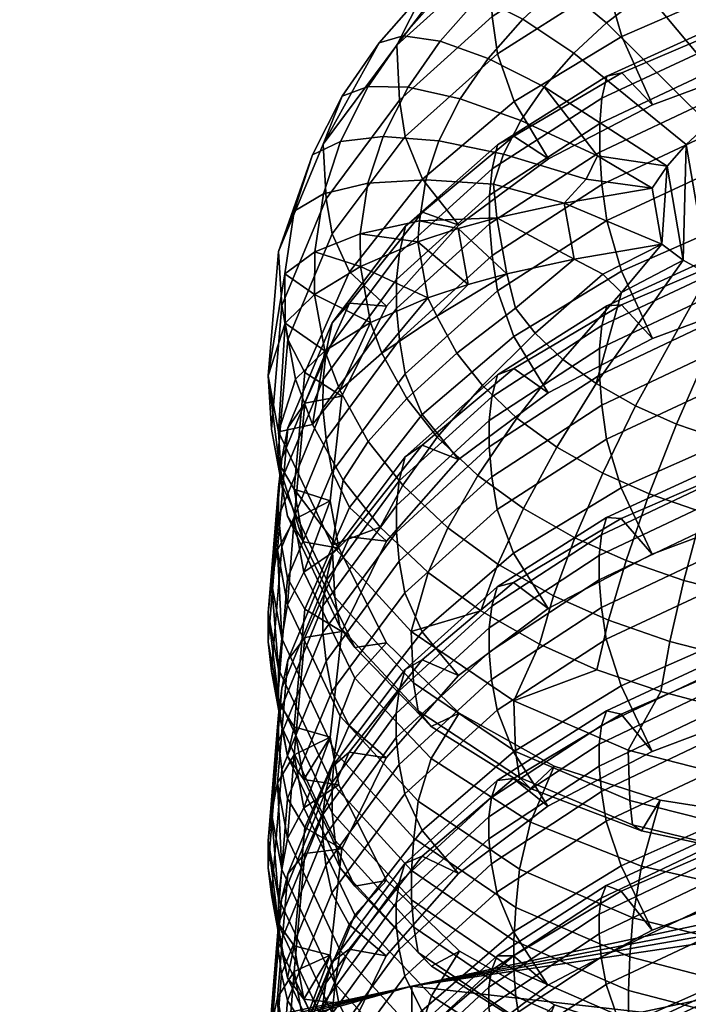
# Model space of a CAD drawing. Header units: millimetres. Extents: x -264 to 264, y -284 to 281.
# Tile 44 of 220: x -238 to -217, y 225 to 256. Entities that reach past the tile are written whole.
import ezdxf

# ---------------------------------------------------------------- set-up
doc = ezdxf.new("R2010")
doc.units = ezdxf.units.MM
doc.header["$MEASUREMENT"] = 0
doc.layers.add('operadlo', color=250, linetype='Continuous')
doc.layers.add('podnoz', color=7, linetype='Continuous')

msp = doc.modelspace()

# ---------------------------------------------------------------- meshes
at = {"layer": 'operadlo'}
mesh = msp.add_polyface(dxfattribs=at)
corners = [(-218.754, 254.757, 798.445), (-219.229, 254.646, 795.524), (-222.743, 252.441, 796.223), (-222.217, 252.723, 799.121), (-218.224, 262.248, 816.487), (-219.452, 260.63, 811.93), (-220.089, 261.234, 816.789), (-219.575, 261.213, 819.141), (-217.773, 262.193, 818.848), (-221.905, 260.058, 817.149), (-222.998, 258.344, 812.62), (-221.327, 260.081, 819.49), (-220.446, 259.622, 821.671), (-218.794, 260.69, 821.34), (-219.303, 258.686, 823.552), (-217.779, 259.67, 823.246), (-223.638, 258.727, 817.565), (-225.985, 255.645, 813.467), (-222.993, 258.802, 819.892), (-222.009, 258.424, 822.05), (-220.731, 257.591, 823.9), (-219.241, 256.356, 825.343), (-217.968, 257.331, 825.032), (-225.124, 257.347, 818.004), (-224.415, 257.484, 820.315), (-223.334, 257.198, 822.445), (-221.93, 256.483, 824.259), (-220.29, 255.386, 825.658), (-226.55, 255.723, 818.53), (-228.349, 252.461, 814.496), (-225.774, 255.94, 820.818), (-224.588, 255.774, 822.912), (-223.048, 255.216, 824.677), (-221.25, 254.301, 826.017), (-227.739, 254.001, 819.097), (-226.899, 254.313, 821.357), (-225.615, 254.292, 823.407), (-223.948, 253.919, 825.111), (-222.001, 253.221, 826.38), (-222.916, 256.561, 807.784), (-222.744, 255.364, 804.938), (-225.71, 252.712, 805.686), (-225.893, 253.874, 808.599), (-218.754, 255.921, 801.921), (-217.762, 253.724, 800.741), (-221.111, 251.994, 801.229), (-222.216, 253.833, 802.435), (-219.229, 257.604, 804.342), (-219.383, 258.835, 807.122)]
mesh.append_faces([[corners[k] for k in face] for face in [(0, 1, 2, 3), (4, 5, 6, 6), (7, 8, 4, 6), (9, 6, 5, 10), (11, 7, 6, 9), (12, 13, 7, 11), (14, 15, 13, 12), (16, 9, 10, 17), (18, 11, 9, 16), (19, 12, 11, 18), (20, 14, 12, 19), (21, 22, 14, 20), (16, 17, 23, 23), (24, 18, 16, 23), (25, 19, 18, 24), (26, 20, 19, 25), (27, 21, 20, 26), (28, 23, 17, 29), (30, 24, 23, 28), (31, 25, 24, 30), (32, 26, 25, 31), (33, 27, 26, 32), (28, 29, 34, 34), (35, 30, 28, 34), (36, 31, 30, 35), (37, 32, 31, 36), (38, 33, 32, 37), (39, 40, 41, 42), (10, 39, 42, 17), (43, 44, 45, 46), (47, 43, 46, 40), (48, 47, 40, 39), (5, 48, 39, 10)]])
mesh = msp.add_polyface(dxfattribs=at)
corners = [(-215.676, 256.26, 795.029), (-215.81, 255.608, 792.023), (-219.39, 253.938, 792.49), (-219.229, 254.646, 795.524), (-215.276, 256.234, 797.969), (-218.754, 254.757, 798.445), (-211.943, 256.116, 788.804), (-211.944, 255.2, 785.949), (-215.869, 253.896, 786.275), (-215.868, 254.813, 789.133), (-211.901, 256.897, 791.688), (-211.802, 257.508, 794.674), (-211.506, 257.375, 797.628), (-210.889, 255.907, 800.186), (-214.442, 254.956, 800.415), (-207.884, 256.977, 788.642), (-207.886, 256.043, 785.732), (-207.858, 257.778, 791.64), (-207.273, 256.584, 800.048), (-207.545, 257.835, 798.245), (-207.707, 258.355, 796.505), (-207.791, 258.373, 794.824), (-211.904, 254.143, 783.114), (-207.861, 254.949, 782.828), (-216.595, 258.217, 824.755), (-215.154, 259, 824.517), (-216.193, 260.531, 822.985), (-217.779, 259.67, 823.246), (-217.968, 257.331, 825.032), (-219.303, 258.686, 823.552), (-207.503, 256.958, 825.962), (-208.551, 261.283, 823.888), (-210.257, 260.866, 823.99), (-208.909, 256.614, 826.045), (-213.57, 259.724, 824.304), (-211.603, 255.686, 826.301), (-210.272, 256.191, 826.158), (-211.924, 260.349, 824.128), (-213.995, 254.495, 826.658), (-212.867, 255.108, 826.472), (-215.038, 253.823, 826.868), (-219.241, 256.356, 825.343), (-215.965, 253.112, 827.096), (-215.275, 257.443, 801.577), (-214.442, 254.956, 800.415), (-217.762, 253.724, 800.741), (-218.754, 255.921, 801.921), (-215.674, 259.249, 803.934), (-219.229, 257.604, 804.342), (-215.803, 260.507, 806.661), (-219.383, 258.835, 807.122), (-211.504, 258.616, 801.334), (-210.889, 255.907, 800.186), (-211.8, 260.519, 803.643), (-207.544, 258.668, 800.734), (-207.273, 256.584, 800.048), (-207.704, 260.132, 801.811)]
mesh.append_faces([[corners[k] for k in face] for face in [(0, 1, 2, 3), (4, 0, 3, 5), (6, 7, 8, 9), (10, 6, 9, 1), (11, 10, 1, 0), (12, 11, 0, 4), (13, 12, 4, 14), (6, 15, 16, 7), (11, 17, 10, 10), (13, 18, 19, 12), (12, 20, 21, 11), (10, 15, 6, 6), (22, 16, 23, 23), (10, 17, 15, 15), (12, 19, 20, 20), (11, 21, 17, 17), (24, 25, 26, 27), (28, 24, 27, 29), (30, 31, 32, 33), (34, 35, 36, 37), (24, 38, 39, 25), (25, 39, 35, 34), (37, 36, 33, 32), (38, 24, 28, 40), (41, 42, 40, 28), (43, 44, 45, 46), (47, 43, 46, 48), (49, 47, 48, 50), (51, 52, 44, 43), (53, 51, 43, 47), (51, 54, 55, 52), (51, 56, 54, 54)]])
mesh = msp.add_polyface(dxfattribs=at)
corners = [(-215.283, 249.909, 778.265), (-214.449, 247.452, 777.039), (-217.769, 246.215, 777.348), (-218.762, 248.382, 778.586), (-215.683, 251.657, 780.668), (-219.237, 250.005, 781.05), (-215.812, 252.846, 783.427), (-219.392, 251.166, 783.861), (-215.869, 253.896, 786.275), (-219.462, 252.205, 786.728), (-215.868, 254.813, 789.133), (-219.461, 253.124, 789.59), (-215.81, 255.608, 792.023), (-219.39, 253.938, 792.49), (-214.442, 254.956, 800.415), (-215.276, 256.234, 797.969), (-218.754, 254.757, 798.445), (-217.762, 253.724, 800.741), (-211.944, 255.2, 785.949), (-211.904, 254.143, 783.114), (-220.602, 250.567, 827.794), (-217.467, 249.252, 828.432), (-217.78, 251.053, 827.779), (-215.971, 248.281, 828.824), (-216.689, 252.446, 827.313), (-216.777, 248.738, 828.636), (-217.299, 251.758, 827.541), (-215.066, 247.878, 828.994), (-215.965, 253.112, 827.096), (-213.956, 247.494, 829.164), (-215.038, 253.823, 826.868), (-213.995, 254.495, 826.658), (-220.29, 255.386, 825.658), (-219.241, 256.356, 825.343), (-219.532, 252.085, 827.316), (-220.285, 248.766, 828.447), (-219.366, 248.28, 828.681), (-218.309, 244.05, 829.763), (-217, 243.467, 830.011), (-219.575, 244.769, 829.469), (-218.765, 247.694, 828.908), (-215.876, 247.589, 765.758), (-215.877, 246.743, 762.877), (-219.469, 245.044, 763.303), (-219.468, 245.892, 766.188), (-215.818, 248.312, 768.667), (-219.397, 246.633, 769.108), (-215.684, 248.89, 771.689), (-219.237, 247.266, 772.159), (-215.284, 248.79, 774.627), (-218.762, 247.304, 775.081), (-214.449, 247.452, 777.039), (-217.769, 246.215, 777.348), (-211.952, 248.052, 762.568), (-211.912, 247.066, 759.707), (-215.819, 245.765, 760.003), (-211.951, 248.898, 765.446), (-211.909, 249.607, 768.348)]
mesh.append_faces([[corners[k] for k in face] for face in [(0, 1, 2, 3), (4, 0, 3, 5), (6, 4, 5, 7), (8, 6, 7, 9), (10, 8, 9, 11), (12, 10, 11, 13), (14, 15, 16, 17), (18, 19, 6, 8), (20, 21, 22, 22), (23, 24, 25, 25), (25, 26, 21, 21), (27, 28, 23, 23), (29, 30, 27, 27), (26, 22, 21, 21), (24, 26, 25, 25), (23, 28, 24, 24), (28, 27, 30, 30), (30, 29, 31, 31), (32, 24, 28, 33), (34, 22, 26, 26), (35, 36, 21, 21), (37, 38, 27, 23), (39, 37, 23, 25), (40, 25, 21, 21), (41, 42, 43, 44), (45, 41, 44, 46), (47, 45, 46, 48), (49, 47, 48, 50), (51, 49, 50, 52), (53, 54, 55, 42), (56, 53, 42, 41), (57, 56, 41, 45)]])
mesh = msp.add_polyface(dxfattribs=at)
corners = [(-222.743, 252.441, 796.223), (-222.921, 251.664, 793.154), (-225.898, 248.975, 793.963), (-225.708, 249.823, 797.066), (-222.217, 252.723, 799.121), (-225.159, 250.279, 799.94), (-221.111, 251.994, 801.229), (-223.993, 249.864, 801.86), (-219.462, 252.205, 786.728), (-219.392, 251.166, 783.861), (-222.923, 248.879, 784.482), (-223.006, 249.905, 787.373), (-219.461, 253.124, 789.59), (-223.004, 250.826, 790.242), (-219.39, 253.938, 792.49), (-219.229, 254.646, 795.524), (-217.762, 253.724, 800.741), (-218.754, 254.757, 798.445), (-220.602, 250.567, 827.794), (-217.78, 251.053, 827.779), (-219.902, 251.34, 827.572), (-228.688, 252.119, 819.726), (-227.739, 254.001, 819.097), (-228.349, 252.461, 814.496), (-229.783, 249.01, 815.643), (-227.791, 252.549, 821.952), (-226.899, 254.313, 821.357), (-226.418, 252.706, 823.944), (-225.615, 254.292, 823.407), (-224.636, 252.565, 825.572), (-223.948, 253.919, 825.111), (-222.552, 252.137, 826.75), (-222.001, 253.221, 826.38), (-228.342, 250.862, 822.528), (-229.279, 250.307, 820.342), (-226.91, 251.211, 824.458), (-225.047, 251.319, 826.003), (-222.872, 251.18, 827.082), (-225.25, 249.996, 826.467), (-227.155, 249.584, 825.027), (-222.767, 250.094, 827.545), (-219.532, 252.085, 827.316), (-221.25, 254.301, 826.017), (-217.299, 251.758, 827.541), (-216.689, 252.446, 827.313), (-220.29, 255.386, 825.658), (-225.71, 252.712, 805.686), (-225.159, 251.336, 803.098), (-227.502, 248.363, 803.945), (-228.06, 249.582, 806.616), (-225.893, 253.874, 808.599), (-228.248, 250.706, 809.594), (-225.985, 255.645, 813.467), (-222.216, 253.833, 802.435), (-221.111, 251.994, 801.229), (-223.993, 249.864, 801.86), (-222.744, 255.364, 804.938)]
mesh.append_faces([[corners[k] for k in face] for face in [(0, 1, 2, 3), (4, 0, 3, 5), (6, 4, 5, 7), (8, 9, 10, 11), (12, 8, 11, 13), (14, 12, 13, 1), (15, 14, 1, 0), (16, 17, 4, 6), (18, 19, 20, 20), (21, 22, 23, 24), (25, 26, 22, 21), (27, 28, 26, 25), (29, 30, 28, 27), (31, 32, 30, 29), (33, 25, 21, 34), (35, 27, 25, 33), (36, 29, 27, 35), (37, 31, 29, 36), (38, 36, 35, 39), (37, 36, 38, 40), (41, 42, 32, 32), (41, 20, 19, 19), (41, 32, 31, 20), (43, 42, 41, 41), (42, 43, 44, 45), (37, 18, 20, 31), (40, 18, 37, 37), (46, 47, 48, 49), (50, 46, 49, 51), (52, 50, 51, 23), (53, 54, 55, 47), (56, 53, 47, 46)]])
mesh = msp.add_polyface(dxfattribs=at)
corners = [(-226.314, 247.259, 802.66), (-227.502, 247.35, 800.921), (-228.935, 244.137, 801.993), (-227.75, 244.366, 803.578), (-225.992, 248.109, 791.037), (-225.992, 247.186, 788.161), (-228.355, 243.978, 789.116), (-228.353, 244.904, 792.002), (-225.898, 248.975, 793.963), (-228.252, 245.8, 794.94), (-225.708, 249.823, 797.066), (-228.059, 246.719, 798.072), (-225.159, 250.279, 799.94), (-223.993, 249.864, 801.86), (-222.751, 247.752, 781.605), (-222.224, 246.284, 779.062), (-225.164, 243.774, 779.677), (-225.717, 245.085, 782.3), (-222.923, 248.879, 784.482), (-225.899, 246.175, 785.243), (-223.006, 249.905, 787.373), (-223.004, 250.826, 790.242), (-222.921, 251.664, 793.154), (-218.762, 248.382, 778.586), (-217.769, 246.215, 777.348), (-221.117, 244.476, 777.807), (-219.237, 250.005, 781.05), (-219.392, 251.166, 783.861), (-220.285, 248.766, 828.447), (-217.467, 249.252, 828.432), (-220.602, 250.567, 827.794), (-222.767, 250.094, 827.545), (-222.447, 248.293, 828.197), (-224.014, 249.752, 827.215), (-225.312, 249.323, 826.672), (-223.693, 247.951, 827.866), (-224.989, 247.523, 827.322), (-227.152, 248.533, 825.399), (-226.826, 246.732, 826.046), (-228.627, 247.626, 823.615), (-229.569, 246.709, 821.522), (-228.299, 245.823, 824.258), (-229.24, 244.906, 822.162), (-228.688, 252.119, 819.726), (-229.783, 249.01, 815.643), (-229.279, 250.307, 820.342), (-229.578, 248.29, 821.038), (-230.113, 245.019, 817.007), (-228.622, 249, 823.175), (-228.342, 250.862, 822.528), (-227.155, 249.584, 825.027), (-226.91, 251.211, 824.458), (-225.25, 249.996, 826.467), (-229.676, 247.273, 810.708), (-230.005, 243.308, 812.036), (-227.502, 248.363, 803.945), (-226.314, 247.259, 802.66), (-227.75, 244.366, 803.578), (-228.935, 245.12, 804.929), (-228.06, 249.582, 806.616), (-229.488, 246.189, 807.676), (-228.248, 250.706, 809.594), (-228.349, 252.461, 814.496), (-225.159, 251.336, 803.098), (-223.993, 249.864, 801.86), (-222.164, 247.19, 828.527), (-224.051, 245.751, 828.013), (-223.233, 244.711, 828.408), (-221.535, 246.391, 828.831), (-224.7, 246.931, 827.574), (-226.46, 245.743, 826.408), (-225.662, 244.293, 826.945), (-227.814, 244.561, 824.761), (-218.765, 247.694, 828.908), (-220.646, 245.546, 829.159), (-219.575, 244.769, 829.469), (-219.366, 248.28, 828.681), (-216.777, 248.738, 828.636), (-219.237, 247.266, 772.159), (-219.397, 246.633, 769.108), (-222.929, 244.346, 769.731), (-222.75, 245.047, 772.818), (-218.762, 247.304, 775.081), (-222.224, 245.257, 775.721), (-217.769, 246.215, 777.348), (-221.117, 244.476, 777.807)]
mesh.append_faces([[corners[k] for k in face] for face in [(0, 1, 2, 3), (4, 5, 6, 7), (8, 4, 7, 9), (10, 8, 9, 11), (12, 10, 11, 1), (13, 12, 1, 0), (14, 15, 16, 17), (18, 14, 17, 19), (20, 18, 19, 5), (21, 20, 5, 4), (22, 21, 4, 8), (23, 24, 25, 15), (26, 23, 15, 14), (27, 26, 14, 18), (28, 29, 30, 30), (31, 32, 28, 28), (33, 32, 31, 31), (30, 31, 28, 28), (34, 35, 33, 33), (32, 33, 35, 35), (36, 35, 34, 34), (37, 38, 36, 36), (39, 38, 37, 37), (36, 34, 37, 37), (40, 41, 39, 39), (38, 39, 41, 41), (42, 41, 40, 40), (43, 44, 45, 45), (46, 45, 44, 47), (48, 49, 45, 46), (50, 51, 49, 48), (40, 46, 47, 47), (37, 50, 48, 48), (48, 46, 39, 39), (40, 39, 46, 46), (48, 39, 37, 37), (31, 52, 33, 33), (33, 52, 34, 34), (34, 52, 50, 50), (50, 37, 34, 34), (44, 53, 54, 47), (55, 56, 57, 58), (59, 55, 58, 60), (61, 59, 60, 53), (62, 61, 53, 44), (63, 64, 56, 55), (65, 66, 67, 68), (69, 70, 71, 66), (38, 72, 70, 70), (72, 38, 41, 41), (32, 35, 69, 69), (65, 32, 69, 66), (35, 36, 69, 69), (36, 70, 69, 69), (70, 36, 38, 38), (73, 74, 75, 75), (73, 29, 76, 76), (73, 76, 68, 74), (77, 73, 75, 75), (65, 68, 76, 28), (32, 65, 28, 28), (78, 79, 80, 81), (82, 78, 81, 83), (84, 82, 83, 85)]])
mesh = msp.add_polyface(dxfattribs=at)
corners = [(-213.365, 233.954, 826.526), (-215.426, 234.331, 826.335), (-214.504, 231.949, 821.948), (-215.205, 235.967, 828.163), (-213.212, 235.603, 828.349), (-217.499, 234.869, 826.086), (-218.545, 232.99, 821.477), (-217.206, 236.485, 827.921), (-216.758, 238.445, 829.284), (-214.868, 237.956, 829.513), (-216.173, 240.642, 830.068), (-214.426, 240.19, 830.281), (-215.484, 242.946, 830.242), (-213.906, 242.537, 830.434), (-219.552, 235.574, 825.78), (-222.227, 234.577, 820.826), (-219.182, 237.162, 827.625), (-218.614, 239.081, 829.003), (-217.871, 241.225, 829.81), (-217, 243.467, 830.011), (-221.398, 236.398, 825.437), (-220.949, 237.95, 827.295), (-220.262, 239.815, 828.694), (-219.363, 241.89, 829.529), (-218.309, 244.05, 829.763), (-222.74, 238.966, 826.883), (-223.279, 237.465, 825.008), (-221.916, 240.753, 828.312), (-220.838, 242.727, 829.187), (-219.575, 244.769, 829.469), (-222.123, 243.659, 828.816), (-223.382, 241.817, 827.891), (-220.646, 245.546, 829.159), (-221.535, 246.391, 828.831), (-223.233, 244.711, 828.408), (-213.956, 247.494, 829.164), (-215.066, 247.878, 828.994), (-221.684, 231.755, 809.69), (-224.876, 233.747, 808.864), (-223.976, 234.181, 807.038), (-220.922, 232.477, 807.68), (-222.165, 232.945, 815.787), (-218.498, 231.375, 816.434), (-218.768, 241.424, 755.065), (-217.774, 239.288, 753.771), (-221.122, 237.54, 754.201), (-222.229, 239.318, 755.504), (-219.244, 242.985, 757.571), (-222.757, 240.723, 758.085), (-219.398, 244.076, 760.411), (-222.93, 241.777, 760.99), (-219.469, 245.044, 763.303), (-223.013, 242.731, 763.906), (-219.468, 245.892, 766.188), (-223.011, 243.581, 766.798), (-219.397, 246.633, 769.108), (-222.929, 244.346, 769.731), (-215.29, 242.956, 754.768), (-214.455, 240.53, 753.479), (-215.69, 244.644, 757.215), (-215.819, 245.765, 760.003), (-215.877, 246.743, 762.877), (-218.773, 235.053, 731.377), (-217.778, 232.949, 730.027), (-221.125, 231.194, 730.428), (-222.233, 232.939, 731.779), (-219.25, 236.551, 733.922), (-222.762, 234.279, 734.395), (-219.404, 237.572, 736.789), (-222.935, 235.261, 737.326), (-219.475, 238.467, 739.705), (-223.019, 236.142, 740.266), (-219.475, 239.243, 742.61), (-223.017, 236.92, 743.177), (-219.404, 239.912, 745.548), (-222.934, 237.613, 746.129), (-219.244, 240.468, 748.613), (-222.755, 238.236, 749.232), (-218.768, 240.434, 751.534), (-222.229, 238.373, 752.138), (-217.774, 239.288, 753.771), (-221.122, 237.54, 754.201), (-215.295, 236.59, 731.104), (-214.459, 234.196, 729.753), (-215.696, 238.216, 733.593), (-215.826, 239.267, 736.409), (-215.883, 240.173, 739.306), (-215.883, 240.948, 742.207), (-215.825, 241.598, 745.134), (-215.69, 242.101, 748.169), (-215.291, 241.928, 751.103), (-214.455, 240.53, 753.479), (-219.249, 234.258, 724.904), (-219.408, 233.778, 721.827), (-222.938, 231.468, 722.366), (-222.76, 232.013, 725.483), (-218.773, 234.151, 727.823), (-222.234, 232.078, 728.39), (-217.778, 232.949, 730.027), (-221.125, 231.194, 730.428), (-215.888, 234.193, 715.579), (-215.83, 233.359, 712.66), (-219.409, 231.657, 713.013), (-219.479, 232.479, 715.95), (-215.887, 234.895, 718.499), (-219.479, 233.182, 718.874), (-215.83, 235.472, 721.44), (-215.696, 235.899, 724.487), (-215.295, 235.653, 727.414), (-214.459, 234.196, 729.753)]
mesh.append_faces([[corners[k] for k in face] for face in [(0, 1, 2, 2), (3, 1, 0, 4), (5, 6, 2, 1), (7, 5, 1, 3), (8, 7, 3, 9), (10, 8, 9, 11), (12, 10, 11, 13), (14, 15, 6, 5), (16, 14, 5, 7), (17, 16, 7, 8), (18, 17, 8, 10), (19, 18, 10, 12), (14, 20, 15, 15), (21, 20, 14, 16), (22, 21, 16, 17), (23, 22, 17, 18), (24, 23, 18, 19), (25, 26, 20, 21), (27, 25, 21, 22), (28, 27, 22, 23), (29, 28, 23, 24), (30, 31, 27, 28), (32, 30, 28, 29), (33, 34, 30, 32), (19, 12, 35, 36), (37, 38, 39, 40), (6, 15, 41, 42), (43, 44, 45, 46), (47, 43, 46, 48), (49, 47, 48, 50), (51, 49, 50, 52), (53, 51, 52, 54), (55, 53, 54, 56), (57, 58, 44, 43), (59, 57, 43, 47), (60, 59, 47, 49), (61, 60, 49, 51), (62, 63, 64, 65), (66, 62, 65, 67), (68, 66, 67, 69), (70, 68, 69, 71), (72, 70, 71, 73), (74, 72, 73, 75), (76, 74, 75, 77), (78, 76, 77, 79), (80, 78, 79, 81), (82, 83, 63, 62), (84, 82, 62, 66), (85, 84, 66, 68), (86, 85, 68, 70), (87, 86, 70, 72), (88, 87, 72, 74), (89, 88, 74, 76), (90, 89, 76, 78), (91, 90, 78, 80), (92, 93, 94, 95), (96, 92, 95, 97), (98, 96, 97, 99), (100, 101, 102, 103), (104, 100, 103, 105), (106, 104, 105, 93), (107, 106, 93, 92), (108, 107, 92, 96), (109, 108, 96, 98)]])
mesh = msp.add_polyface(dxfattribs=at)
corners = [(-229.282, 240.401, 803.233), (-229.495, 237.656, 801.038), (-228.975, 238.711, 803.796), (-228.126, 240.996, 804.68), (-229.817, 239.427, 800.454), (-229.785, 241.427, 793.074), (-229.787, 240.498, 790.178), (-230.114, 236.473, 791.438), (-230.113, 237.406, 794.346), (-229.68, 242.356, 796.021), (-230.007, 238.374, 797.297), (-229.485, 243.342, 799.173), (-228.935, 244.137, 801.993), (-227.75, 244.366, 803.578), (-228.065, 241.935, 783.164), (-227.507, 240.782, 780.461), (-228.938, 237.518, 781.372), (-229.491, 238.519, 784.148), (-228.253, 242.985, 786.171), (-229.679, 239.527, 787.207), (-228.355, 243.978, 789.116), (-228.353, 244.904, 792.002), (-228.252, 245.8, 794.94), (-228.059, 246.719, 798.072), (-227.502, 247.35, 800.921), (-229.569, 246.709, 821.522), (-230.113, 245.019, 817.007), (-229.783, 243.215, 817.637), (-229.678, 241.516, 812.651), (-229.24, 244.906, 822.162), (-228.976, 239.685, 806.708), (-229.283, 241.374, 806.139), (-227.851, 239.477, 805.189), (-229.821, 242.275, 808.961), (-229.499, 240.509, 809.561), (-230.005, 243.308, 812.036), (-228.935, 245.12, 804.929), (-227.75, 244.366, 803.578), (-228.126, 240.996, 804.68), (-229.488, 246.189, 807.676), (-229.676, 247.273, 810.708), (-228.696, 243.459, 822.752), (-228.063, 239.576, 818.938), (-227.705, 241.664, 823.408), (-228.299, 245.823, 824.258), (-227.97, 237.904, 813.925), (-227.809, 236.953, 810.814)]
mesh.append_faces([[corners[k] for k in face] for face in [(0, 1, 2, 2), (0, 2, 3, 3), (1, 0, 4, 4), (5, 6, 7, 8), (9, 5, 8, 10), (11, 9, 10, 4), (12, 11, 4, 0), (13, 12, 0, 3), (14, 15, 16, 17), (18, 14, 17, 19), (20, 18, 19, 6), (21, 20, 6, 5), (22, 21, 5, 9), (23, 22, 9, 11), (24, 23, 11, 12), (25, 26, 27, 27), (28, 27, 26, 26), (29, 25, 27, 27), (30, 31, 32, 32), (33, 31, 30, 30), (34, 28, 35, 35), (26, 35, 28, 28), (30, 34, 33, 33), (35, 33, 34, 34), (36, 37, 38, 31), (39, 36, 31, 33), (40, 39, 33, 35), (41, 27, 42, 43), (29, 27, 41, 41), (29, 41, 44, 44), (45, 28, 34, 46), (42, 27, 28, 45)]])
mesh = msp.add_polyface(dxfattribs=at)
corners = [(-228.126, 240.996, 804.68), (-228.975, 238.711, 803.796), (-227.851, 239.477, 805.189), (-225.164, 243.774, 779.677), (-223.998, 242.333, 778.398), (-226.318, 239.71, 779.144), (-227.507, 240.782, 780.461), (-225.717, 245.085, 782.3), (-228.065, 241.935, 783.164), (-225.899, 246.175, 785.243), (-228.253, 242.985, 786.171), (-225.992, 247.186, 788.161), (-228.355, 243.978, 789.116), (-222.224, 246.284, 779.062), (-221.117, 244.476, 777.807), (-229.283, 241.374, 806.139), (-228.126, 240.996, 804.68), (-227.851, 239.477, 805.189), (-224.348, 240.132, 826.425), (-224.979, 238.698, 824.527), (-223.279, 237.465, 825.008), (-222.74, 238.966, 826.883), (-223.382, 241.817, 827.891), (-221.916, 240.753, 828.312), (-226.518, 240.156, 823.971), (-228.063, 239.576, 818.938), (-225.52, 236.804, 819.966), (-225.793, 241.5, 825.9), (-224.682, 243.047, 827.416), (-223.233, 244.711, 828.408), (-222.123, 243.659, 828.816), (-227.705, 241.664, 823.408), (-226.898, 242.903, 825.372), (-225.662, 244.293, 826.945), (-224.051, 245.751, 828.013), (-227.814, 244.561, 824.761), (-228.696, 243.459, 822.752), (-226.46, 245.743, 826.408), (-228.299, 245.823, 824.258), (-225.997, 240.847, 767.539), (-225.998, 239.996, 764.64), (-228.359, 236.767, 765.527), (-228.357, 237.622, 768.436), (-225.904, 241.64, 770.486), (-228.257, 238.445, 771.395), (-225.714, 242.411, 773.609), (-228.063, 239.285, 774.55), (-225.165, 242.795, 776.492), (-227.506, 239.845, 777.412), (-223.998, 242.333, 778.398), (-226.318, 239.71, 779.144), (-222.757, 240.723, 758.085), (-222.229, 239.318, 755.504), (-225.169, 236.796, 756.07), (-225.722, 238.041, 758.727), (-222.93, 241.777, 760.99), (-225.905, 239.057, 761.698), (-223.013, 242.731, 763.906), (-223.011, 243.581, 766.798), (-222.929, 244.346, 769.731), (-222.75, 245.047, 772.818), (-222.224, 245.257, 775.721), (-221.117, 244.476, 777.807)]
mesh.append_faces([[corners[k] for k in face] for face in [(0, 1, 2, 2), (3, 4, 5, 6), (7, 3, 6, 8), (9, 7, 8, 10), (11, 9, 10, 12), (13, 14, 4, 3), (15, 16, 17, 17), (18, 19, 20, 21), (22, 18, 21, 23), (24, 25, 26, 19), (27, 24, 19, 18), (28, 27, 18, 22), (29, 28, 22, 30), (24, 31, 25, 25), (32, 31, 24, 27), (33, 32, 27, 28), (34, 33, 28, 29), (35, 36, 31, 32), (37, 35, 32, 33), (35, 38, 36, 36), (39, 40, 41, 42), (43, 39, 42, 44), (45, 43, 44, 46), (47, 45, 46, 48), (49, 47, 48, 50), (51, 52, 53, 54), (55, 51, 54, 56), (57, 55, 56, 40), (58, 57, 40, 39), (59, 58, 39, 43), (60, 59, 43, 45), (61, 60, 45, 47), (62, 61, 47, 49)]])
mesh = msp.add_polyface(dxfattribs=at)
corners = [(-229.822, 234.575, 785.339), (-229.498, 232.795, 785.895), (-229.677, 233.725, 789.011), (-230.006, 235.531, 788.441), (-229.782, 234.652, 792.019), (-229.284, 233.744, 782.493), (-228.975, 232.042, 783.019), (-230.007, 238.374, 797.297), (-229.781, 235.588, 794.933), (-229.678, 236.573, 797.885), (-229.817, 239.427, 800.454), (-229.495, 237.656, 801.038), (-230.113, 237.406, 794.346), (-230.114, 236.473, 791.438), (-228.126, 233.402, 781.02), (-228.938, 237.518, 781.372), (-227.752, 236.797, 779.998), (-229.491, 238.519, 784.148), (-229.679, 239.527, 787.207), (-229.787, 240.498, 790.178), (-227.507, 240.782, 780.461), (-226.318, 239.71, 779.144), (-228.06, 231.919, 796.142), (-228.06, 230.98, 793.217), (-227.97, 232.938, 799.092), (-227.805, 234.08, 802.227), (-227.334, 235.302, 804.935), (-228.975, 238.711, 803.796), (-226.319, 236.433, 806.234), (-227.851, 239.477, 805.189), (-224.875, 232.719, 805.792), (-225.294, 231.352, 803.139), (-223.976, 234.181, 807.038), (-223.279, 237.465, 825.008), (-225.52, 236.804, 819.966), (-222.227, 234.577, 820.826), (-221.398, 236.398, 825.437), (-224.979, 238.698, 824.527), (-227.334, 236.293, 807.899), (-228.976, 239.685, 806.708), (-227.851, 239.477, 805.189), (-226.319, 236.433, 806.234), (-227.809, 236.953, 810.814), (-229.499, 240.509, 809.561), (-224.876, 233.747, 808.864), (-223.976, 234.181, 807.038), (-225.299, 234.256, 811.825), (-225.442, 235.153, 814.936), (-227.97, 237.904, 813.925), (-228.063, 239.576, 818.938), (-222.045, 232.107, 812.689), (-221.684, 231.755, 809.69), (-222.165, 232.945, 815.787), (-229.283, 232.844, 779.563), (-228.974, 231.14, 780.084), (-228.126, 233.402, 781.02), (-229.488, 235.883, 775.575), (-229.682, 234.977, 772.399), (-230.007, 230.965, 773.58), (-229.818, 231.939, 776.762), (-228.938, 236.608, 778.412), (-227.752, 236.797, 779.998), (-228.069, 234.873, 759.525), (-227.51, 233.787, 756.791), (-228.939, 230.503, 757.629), (-229.494, 231.435, 760.431), (-228.257, 235.848, 762.558), (-229.681, 232.367, 763.516), (-228.359, 236.767, 765.527), (-229.789, 233.263, 766.511), (-228.357, 237.622, 768.436), (-229.788, 234.121, 769.43), (-228.257, 238.445, 771.395), (-228.063, 239.285, 774.55), (-227.506, 239.845, 777.412), (-226.318, 239.71, 779.144), (-225.169, 236.796, 756.07), (-224.002, 235.386, 754.751), (-226.321, 232.748, 755.443), (-225.722, 238.041, 758.727), (-225.905, 239.057, 761.698), (-225.998, 239.996, 764.64), (-222.229, 239.318, 755.504), (-221.122, 237.54, 754.201), (-225.909, 234.891, 746.83), (-226.002, 234.171, 743.865), (-228.361, 230.927, 744.693), (-228.26, 231.676, 747.672), (-225.719, 235.583, 749.971), (-228.067, 232.438, 750.846), (-225.169, 235.896, 752.861), (-227.51, 232.926, 753.719), (-224.002, 235.386, 754.751), (-226.321, 232.748, 755.443), (-222.935, 235.261, 737.326), (-222.762, 234.279, 734.395), (-225.726, 231.585, 734.984), (-225.909, 232.527, 737.98), (-223.019, 236.142, 740.266), (-226.002, 233.392, 740.945), (-223.017, 236.92, 743.177), (-222.934, 237.613, 746.129), (-222.755, 238.236, 749.232), (-222.229, 238.373, 752.138), (-221.122, 237.54, 754.201)]
mesh.append_faces([[corners[k] for k in face] for face in [(0, 1, 2, 2), (3, 2, 4, 4), (1, 5, 6, 6), (7, 8, 9, 9), (10, 9, 11, 11), (8, 12, 4, 4), (1, 0, 5, 5), (3, 4, 13, 13), (3, 0, 2, 2), (13, 4, 12, 12), (10, 7, 9, 9), (8, 7, 12, 12), (14, 6, 5, 5), (15, 16, 14, 5), (17, 15, 5, 0), (18, 17, 0, 3), (19, 18, 3, 13), (20, 21, 16, 15), (22, 8, 4, 23), (24, 9, 8, 22), (25, 11, 9, 24), (26, 27, 11, 25), (28, 29, 27, 26), (30, 26, 25, 31), (32, 28, 26, 30), (33, 34, 35, 36), (33, 37, 34, 34), (38, 39, 40, 41), (42, 43, 39, 38), (44, 38, 41, 45), (46, 42, 38, 44), (47, 48, 42, 46), (34, 49, 48, 47), (50, 46, 44, 51), (52, 47, 46, 50), (35, 34, 47, 52), (53, 54, 55, 55), (56, 57, 58, 59), (60, 56, 59, 53), (61, 60, 53, 55), (62, 63, 64, 65), (66, 62, 65, 67), (68, 66, 67, 69), (70, 68, 69, 71), (72, 70, 71, 57), (73, 72, 57, 56), (74, 73, 56, 60), (75, 74, 60, 61), (76, 77, 78, 63), (79, 76, 63, 62), (80, 79, 62, 66), (81, 80, 66, 68), (82, 83, 77, 76), (84, 85, 86, 87), (88, 84, 87, 89), (90, 88, 89, 91), (92, 90, 91, 93), (94, 95, 96, 97), (98, 94, 97, 99), (100, 98, 99, 85), (101, 100, 85, 84), (102, 101, 84, 88), (103, 102, 88, 90), (104, 103, 90, 92)]])
mesh = msp.add_polyface(dxfattribs=at)
corners = [(-228.126, 233.402, 781.02), (-227.851, 231.871, 781.49), (-228.975, 232.042, 783.019), (-227.332, 228.621, 784.122), (-226.316, 228.801, 782.455), (-227.806, 229.208, 787.055), (-229.498, 232.795, 785.895), (-227.967, 230.082, 790.19), (-229.677, 233.725, 789.011), (-228.06, 230.98, 793.217), (-229.782, 234.652, 792.019), (-230.006, 228.343, 764.654), (-229.677, 226.523, 765.179), (-229.781, 227.375, 768.21), (-228.126, 233.402, 781.02), (-228.974, 231.14, 780.084), (-227.851, 231.871, 781.49), (-230.007, 230.965, 773.58), (-229.781, 228.238, 771.147), (-229.678, 229.15, 774.123), (-229.818, 231.939, 776.762), (-229.494, 230.155, 777.301), (-229.283, 232.844, 779.563), (-230.113, 230.071, 770.606), (-230.114, 229.209, 767.675), (-228.939, 230.503, 757.629), (-227.754, 229.816, 756.232), (-228.127, 226.397, 757.173), (-229.284, 226.703, 758.66), (-229.494, 231.435, 760.431), (-229.822, 227.464, 761.528), (-229.681, 232.367, 763.516), (-229.789, 233.263, 766.511), (-229.788, 234.121, 769.43), (-229.682, 234.977, 772.399), (-227.51, 233.787, 756.791), (-226.321, 232.748, 755.443), (-227.802, 226.55, 778.397), (-227.967, 225.486, 775.235), (-227.332, 227.703, 781.133), (-227.754, 229.816, 756.232), (-228.939, 229.667, 754.646), (-229.283, 225.875, 755.708), (-228.127, 226.397, 757.173), (-228.362, 230.145, 741.764), (-228.26, 229.299, 738.771), (-229.683, 225.797, 739.651), (-229.791, 226.619, 742.668), (-228.361, 230.927, 744.693), (-229.79, 227.404, 745.608), (-228.26, 231.676, 747.672), (-229.685, 228.186, 748.597), (-228.067, 232.438, 750.846), (-229.49, 229.013, 751.794), (-227.51, 232.926, 753.719), (-226.321, 232.748, 755.443)]
mesh.append_faces([[corners[k] for k in face] for face in [(0, 1, 2, 2), (3, 2, 1, 4), (5, 6, 2, 3), (7, 8, 6, 5), (9, 10, 8, 7), (11, 12, 13, 13), (14, 15, 16, 16), (17, 18, 19, 19), (20, 19, 21, 21), (22, 21, 15, 15), (18, 23, 13, 13), (11, 13, 24, 24), (24, 13, 23, 23), (21, 22, 20, 20), (20, 17, 19, 19), (18, 17, 23, 23), (25, 26, 27, 28), (29, 25, 28, 30), (31, 29, 30, 11), (32, 31, 11, 24), (33, 32, 24, 23), (34, 33, 23, 17), (35, 36, 26, 25), (37, 21, 19, 38), (39, 15, 21, 37), (40, 41, 42, 43), (44, 45, 46, 47), (48, 44, 47, 49), (50, 48, 49, 51), (52, 50, 51, 53), (54, 52, 53, 41), (55, 54, 41, 40)]])
mesh = msp.add_polyface(dxfattribs=at)
corners = [(-224.872, 226.051, 785.014), (-227.332, 228.621, 784.122), (-226.316, 228.801, 782.455), (-223.972, 226.529, 783.195), (-225.294, 226.486, 787.989), (-227.806, 229.208, 787.055), (-225.437, 227.306, 791.123), (-227.967, 230.082, 790.19), (-225.515, 228.18, 794.16), (-228.06, 230.98, 793.217), (-225.514, 229.122, 797.094), (-228.06, 231.919, 796.142), (-225.439, 230.166, 800.038), (-227.97, 232.938, 799.092), (-225.294, 231.352, 803.139), (-227.805, 234.08, 802.227), (-222.221, 226.874, 797.889), (-222.22, 225.929, 794.948), (-222.161, 227.936, 800.823), (-222.04, 229.162, 803.877), (-221.683, 230.676, 806.465), (-224.875, 232.719, 805.792), (-220.922, 232.477, 807.68), (-223.976, 234.181, 807.038), (-226.316, 228.801, 782.455), (-227.851, 231.871, 781.49), (-228.974, 231.14, 780.084), (-227.332, 227.703, 781.133), (-225.173, 230.406, 732.295), (-224.005, 229.028, 730.937), (-226.323, 226.376, 731.575), (-227.513, 227.382, 732.953), (-225.726, 231.585, 734.984), (-228.072, 228.4, 735.714), (-225.909, 232.527, 737.98), (-228.26, 229.299, 738.771), (-226.002, 233.392, 740.945), (-228.362, 230.145, 741.764), (-226.002, 234.171, 743.865), (-228.361, 230.927, 744.693), (-222.233, 232.939, 731.779), (-221.125, 231.194, 730.428), (-222.762, 234.279, 734.395), (-225.723, 229.346, 726.169), (-225.912, 228.732, 723.013), (-228.263, 225.499, 723.786), (-228.069, 226.181, 726.977), (-225.173, 229.586, 729.065), (-227.513, 226.598, 729.86), (-224.005, 229.028, 730.937), (-226.323, 226.376, 731.575), (-222.938, 229.336, 713.508), (-222.766, 228.428, 710.553), (-225.729, 225.722, 711.089), (-225.912, 226.589, 714.107), (-223.022, 230.144, 716.469), (-226.006, 227.38, 717.093), (-223.021, 230.849, 719.399), (-226.005, 228.086, 720.031), (-222.938, 231.468, 722.366), (-222.76, 232.013, 725.483), (-222.234, 232.078, 728.39), (-221.125, 231.194, 730.428), (-219.479, 232.479, 715.95), (-219.409, 231.657, 713.013), (-219.479, 233.182, 718.874), (-219.408, 233.778, 721.827)]
mesh.append_faces([[corners[k] for k in face] for face in [(0, 1, 2, 3), (4, 5, 1, 0), (6, 7, 5, 4), (8, 9, 7, 6), (10, 11, 9, 8), (12, 13, 11, 10), (14, 15, 13, 12), (16, 10, 8, 17), (18, 12, 10, 16), (19, 14, 12, 18), (20, 21, 14, 19), (22, 23, 21, 20), (24, 25, 26, 27), (28, 29, 30, 31), (32, 28, 31, 33), (34, 32, 33, 35), (36, 34, 35, 37), (38, 36, 37, 39), (40, 41, 29, 28), (42, 40, 28, 32), (43, 44, 45, 46), (47, 43, 46, 48), (49, 47, 48, 50), (51, 52, 53, 54), (55, 51, 54, 56), (57, 55, 56, 58), (59, 57, 58, 44), (60, 59, 44, 43), (61, 60, 43, 47), (62, 61, 47, 49), (63, 64, 51, 55), (65, 63, 55, 57), (66, 65, 57, 59)]])
mesh = msp.add_polyface(dxfattribs=at)
corners = [(-218.113, 222.659, 786.368), (-221.678, 224.036, 785.779), (-220.917, 224.808, 783.783), (-217.519, 223.705, 784.19), (-218.396, 222.784, 789.406), (-222.039, 224.314, 788.788), (-218.49, 223.488, 792.502), (-222.158, 225.076, 791.908), (-218.536, 224.323, 795.541), (-222.22, 225.929, 794.948), (-218.536, 225.269, 798.488), (-222.221, 226.874, 797.889), (-218.493, 226.345, 801.41), (-222.161, 227.936, 800.823), (-218.399, 227.605, 804.409), (-222.04, 229.162, 803.877), (-218.119, 229.258, 806.929), (-221.683, 230.676, 806.465), (-217.524, 231.387, 808.127), (-220.922, 232.477, 807.68), (-214.22, 221.817, 786.804), (-213.833, 223.112, 784.448), (-214.405, 221.8, 789.865), (-214.465, 222.448, 792.933), (-214.494, 223.267, 795.968), (-214.495, 224.214, 798.918), (-214.469, 225.301, 801.827), (-214.409, 226.59, 804.769), (-214.225, 228.371, 807.223), (-213.839, 230.803, 808.414), (-218.12, 230.395, 810.327), (-221.684, 231.755, 809.69), (-220.922, 232.477, 807.68), (-217.524, 231.387, 808.127), (-218.404, 230.595, 813.358), (-222.045, 232.107, 812.689), (-218.498, 231.375, 816.434), (-222.165, 232.945, 815.787), (-214.228, 229.567, 810.798), (-213.839, 230.803, 808.414), (-214.413, 229.625, 813.856), (-214.474, 230.349, 816.906), (-214.504, 231.949, 821.948), (-218.545, 232.99, 821.477), (-217.519, 223.705, 784.19), (-220.917, 224.808, 783.783), (-221.678, 223.038, 782.528), (-218.112, 221.607, 782.943), (-213.833, 223.112, 784.448), (-214.218, 220.711, 783.199), (-218.777, 229.274, 707.539), (-217.781, 227.204, 706.134), (-221.128, 225.441, 706.506), (-222.237, 227.153, 707.903), (-219.253, 230.708, 710.122), (-222.766, 228.428, 710.553), (-219.409, 231.657, 713.013), (-222.938, 229.336, 713.508), (-215.299, 230.814, 707.29), (-214.462, 228.455, 705.878), (-215.7, 232.378, 709.819), (-215.83, 233.359, 712.66), (-219.256, 225.461, 686.186), (-218.779, 224.091, 683.567), (-222.239, 221.964, 683.893), (-222.768, 223.173, 686.576), (-219.411, 226.337, 689.1), (-222.941, 224.007, 689.552), (-219.252, 228.64, 701.05), (-219.412, 228.237, 697.963), (-222.941, 225.917, 698.459), (-222.763, 226.385, 701.588), (-218.776, 228.46, 703.964), (-222.237, 226.377, 704.494), (-217.781, 227.204, 706.134), (-221.128, 225.441, 706.506), (-215.301, 225.635, 683.341), (-214.464, 223.311, 681.869), (-217.783, 222.056, 682.108), (-215.703, 227.135, 685.909), (-215.833, 228.045, 688.774), (-215.891, 228.805, 691.713), (-219.482, 227.086, 692.057), (-215.891, 229.434, 694.649), (-219.482, 227.716, 694.997), (-215.833, 229.938, 697.604), (-215.699, 230.289, 700.659), (-215.299, 229.97, 703.578), (-214.462, 228.455, 705.878), (-211.925, 229.358, 688.529), (-211.829, 228.422, 685.7), (-211.967, 230.128, 691.455), (-211.966, 230.756, 694.388), (-211.924, 231.247, 697.335), (-219.253, 223.619, 677.066), (-219.413, 223.293, 673.97), (-222.943, 220.964, 674.424), (-222.765, 221.354, 677.563), (-218.778, 223.367, 679.972), (-222.239, 221.273, 680.466), (-215.893, 224.015, 667.722), (-215.834, 223.327, 664.765), (-219.412, 221.615, 665.063), (-219.484, 222.29, 668.037), (-215.893, 224.57, 670.672), (-219.483, 222.846, 670.992), (-215.835, 225, 673.638), (-215.701, 225.275, 676.701), (-215.301, 224.883, 679.61), (-214.464, 223.311, 681.869), (-217.783, 222.056, 682.108), (-211.926, 224.644, 664.537), (-211.83, 223.779, 661.685), (-215.704, 222.489, 661.878), (-211.968, 225.34, 667.481), (-211.968, 225.896, 670.429), (-211.926, 226.312, 673.387), (-211.828, 226.547, 676.425)]
mesh.append_faces([[corners[k] for k in face] for face in [(0, 1, 2, 3), (4, 5, 1, 0), (6, 7, 5, 4), (8, 9, 7, 6), (10, 11, 9, 8), (12, 13, 11, 10), (14, 15, 13, 12), (16, 17, 15, 14), (18, 19, 17, 16), (20, 0, 3, 21), (22, 4, 0, 20), (23, 6, 4, 22), (24, 8, 6, 23), (25, 10, 8, 24), (26, 12, 10, 25), (27, 14, 12, 26), (28, 16, 14, 27), (29, 18, 16, 28), (30, 31, 32, 33), (34, 35, 31, 30), (36, 37, 35, 34), (38, 30, 33, 39), (40, 34, 30, 38), (41, 36, 34, 40), (42, 43, 36, 41), (44, 45, 46, 47), (48, 44, 47, 49), (50, 51, 52, 53), (54, 50, 53, 55), (56, 54, 55, 57), (58, 59, 51, 50), (60, 58, 50, 54), (61, 60, 54, 56), (62, 63, 64, 65), (66, 62, 65, 67), (68, 69, 70, 71), (72, 68, 71, 73), (74, 72, 73, 75), (76, 77, 78, 63), (79, 76, 63, 62), (80, 79, 62, 66), (81, 80, 66, 82), (83, 81, 82, 84), (85, 83, 84, 69), (86, 85, 69, 68), (87, 86, 68, 72), (88, 87, 72, 74), (89, 90, 79, 80), (91, 89, 80, 81), (92, 91, 81, 83), (93, 92, 83, 85), (94, 95, 96, 97), (98, 94, 97, 99), (100, 101, 102, 103), (104, 100, 103, 105), (106, 104, 105, 95), (107, 106, 95, 94), (108, 107, 94, 98), (109, 108, 98, 110), (111, 112, 113, 101), (114, 111, 101, 100), (115, 114, 100, 104), (116, 115, 104, 106), (117, 116, 106, 107)]])
mesh = msp.add_polyface(dxfattribs=at)
corners = [(-221.678, 224.036, 785.779), (-224.872, 226.051, 785.014), (-223.972, 226.529, 783.195), (-220.917, 224.808, 783.783), (-222.039, 224.314, 788.788), (-225.294, 226.486, 787.989), (-222.158, 225.076, 791.908), (-225.437, 227.306, 791.123), (-222.22, 225.929, 794.948), (-225.515, 228.18, 794.16), (-228.127, 226.397, 757.173), (-227.85, 224.855, 757.605), (-228.975, 224.988, 759.143), (-229.822, 227.464, 761.528), (-229.498, 225.67, 762.04), (-229.677, 226.523, 765.179), (-229.284, 226.703, 758.66), (-230.006, 228.343, 764.654), (-227.33, 221.541, 760.156), (-226.315, 221.761, 758.489), (-227.804, 222.055, 763.106), (-227.964, 222.852, 766.263), (-228.058, 223.674, 769.312), (-229.781, 227.375, 768.21), (-228.057, 224.541, 772.26), (-229.781, 228.238, 771.147), (-227.967, 225.486, 775.235), (-229.678, 229.15, 774.123), (-225.51, 221.72, 773.134), (-225.51, 220.851, 770.177), (-225.435, 222.689, 776.103), (-225.29, 223.798, 779.233), (-227.802, 226.55, 778.397), (-224.87, 225.099, 781.917), (-227.332, 227.703, 781.133), (-223.972, 226.529, 783.195), (-226.316, 228.801, 782.455), (-221.678, 223.038, 782.528), (-222.034, 221.589, 779.904), (-220.917, 224.808, 783.783), (-228.127, 226.397, 757.173), (-228.974, 224.16, 756.186), (-227.85, 224.855, 757.605), (-230.008, 224.146, 749.683), (-229.78, 221.481, 747.182), (-229.677, 222.319, 750.18), (-229.818, 225.042, 752.887), (-229.494, 223.244, 753.382), (-229.283, 225.875, 755.708), (-230.114, 223.326, 746.687), (-229.496, 224.942, 736.543), (-228.941, 224.08, 733.716), (-229.284, 220.256, 734.657), (-229.822, 220.946, 737.546), (-229.683, 225.797, 739.651), (-230.007, 221.747, 740.693), (-229.791, 226.619, 742.668), (-230.115, 222.538, 743.735), (-229.79, 227.404, 745.608), (-229.685, 228.186, 748.597), (-229.49, 229.013, 751.794), (-228.939, 229.667, 754.646), (-227.513, 227.382, 732.953), (-226.323, 226.376, 731.575), (-227.755, 223.427, 732.298), (-228.072, 228.4, 735.714), (-228.26, 229.299, 738.771), (-226.315, 221.761, 758.489), (-227.33, 220.698, 757.145), (-228.364, 224.824, 720.79), (-228.365, 224.115, 717.843), (-229.792, 220.57, 718.668), (-229.792, 221.281, 721.626), (-228.263, 225.499, 723.786), (-229.686, 221.988, 724.633), (-228.069, 226.181, 726.977), (-229.492, 222.735, 727.848), (-227.513, 226.598, 729.86), (-228.941, 223.318, 730.714), (-226.323, 226.376, 731.575), (-227.755, 223.427, 732.298), (-225.175, 224.61, 708.369), (-224.008, 223.266, 706.974), (-226.325, 220.601, 707.557), (-227.515, 221.573, 708.963), (-225.729, 225.722, 711.089), (-228.074, 222.522, 711.751), (-225.912, 226.589, 714.107), (-228.263, 223.345, 714.83), (-226.006, 227.38, 717.093), (-226.005, 228.086, 720.031), (-225.912, 228.732, 723.013), (-222.237, 227.153, 707.903), (-221.128, 225.441, 706.506), (-222.766, 228.428, 710.553), (-223.025, 224.741, 692.532), (-222.941, 224.007, 689.552), (-225.914, 221.249, 690.097), (-226.008, 221.965, 693.102), (-223.024, 225.372, 695.478), (-226.008, 222.597, 696.056), (-222.941, 225.917, 698.459), (-225.915, 223.168, 699.052), (-222.763, 226.385, 701.588), (-225.726, 223.703, 702.222), (-222.237, 226.377, 704.494), (-225.176, 223.871, 705.12), (-221.128, 225.441, 706.506), (-224.008, 223.266, 706.974), (-219.482, 227.086, 692.057), (-219.411, 226.337, 689.1), (-219.482, 227.716, 694.997), (-219.412, 228.237, 697.963)]
mesh.append_faces([[corners[k] for k in face] for face in [(0, 1, 2, 3), (4, 5, 1, 0), (6, 7, 5, 4), (8, 9, 7, 6), (10, 11, 12, 12), (13, 14, 15, 15), (14, 16, 12, 12), (14, 13, 16, 16), (17, 13, 15, 15), (10, 12, 16, 16), (18, 12, 11, 19), (20, 14, 12, 18), (21, 15, 14, 20), (22, 23, 15, 21), (24, 25, 23, 22), (26, 27, 25, 24), (28, 24, 22, 29), (30, 26, 24, 28), (31, 32, 26, 30), (33, 34, 32, 31), (35, 36, 34, 33), (37, 33, 31, 38), (39, 35, 33, 37), (40, 41, 42, 42), (43, 44, 45, 45), (46, 45, 47, 47), (48, 47, 41, 41), (48, 41, 40, 40), (47, 48, 46, 46), (46, 43, 45, 45), (44, 43, 49, 49), (50, 51, 52, 53), (54, 50, 53, 55), (56, 54, 55, 57), (58, 56, 57, 49), (59, 58, 49, 43), (60, 59, 43, 46), (61, 60, 46, 48), (62, 63, 64, 51), (65, 62, 51, 50), (66, 65, 50, 54), (67, 42, 41, 68), (69, 70, 71, 72), (73, 69, 72, 74), (75, 73, 74, 76), (77, 75, 76, 78), (79, 77, 78, 80), (81, 82, 83, 84), (85, 81, 84, 86), (87, 85, 86, 88), (89, 87, 88, 70), (90, 89, 70, 69), (91, 90, 69, 73), (92, 93, 82, 81), (94, 92, 81, 85), (95, 96, 97, 98), (99, 95, 98, 100), (101, 99, 100, 102), (103, 101, 102, 104), (105, 103, 104, 106), (107, 105, 106, 108), (109, 110, 96, 95), (111, 109, 95, 99), (112, 111, 99, 101)]])
at = {"layer": 'podnoz'}
mesh = msp.add_polyface(dxfattribs=at)
corners = [(-200.715, 222.386, 6.378), (-193.172, 229.37, 6.378), (-190.376, 225.716, 5.5), (-197.284, 219.32, 5.5), (-203.875, 225.209, 9.161), (-195.746, 232.736, 9.161), (-205.951, 227.064, 13.399), (-197.437, 234.947, 13.399), (-206.605, 227.649, 18), (-197.97, 235.644, 18), (-205.951, 227.064, 22.601), (-197.437, 234.947, 22.601), (-203.875, 225.209, 26.839), (-195.746, 232.736, 26.839), (-200.715, 222.386, 29.622), (-193.172, 229.37, 29.622), (-197.284, 219.32, 30.5), (-190.376, 225.716, 30.5), (-198.921, 209.371, 6.378), (-193.853, 216.254, 6.378), (-190.693, 213.431, 9.161), (-195.288, 207.19, 9.161), (-202.866, 211.739, 5.5), (-206.81, 214.107, 6.378), (-210.443, 216.288, 9.161), (-206.81, 214.107, 29.622), (-210.443, 216.288, 26.839), (-202.866, 211.739, 30.5), (-198.921, 209.371, 29.622), (-193.853, 216.254, 29.622), (-189.445, 223.609, 647.768), (-237.534, 212.256, 642.079), (-188.5, 222.893, 643), (-201, 217.823, 630.5), (-196.202, 219.031, 631.458), (-192.171, 220.408, 634.151), (-189.465, 221.761, 638.183), (-196.251, 223.463, 654.563), (-201, 222.631, 655.5), (-192.172, 223.812, 651.85), (-225.5, 217.404, 655.5), (-225.5, 212.596, 630.5), (-196.202, 219.031, 631.458), (-201, 225.823, 630.5), (-196.202, 227.031, 631.458), (-201, 217.823, 630.5), (-192.171, 220.408, 634.151), (-201, 222.631, 655.5), (-196.251, 223.463, 654.563), (-201, 230.631, 655.5), (-196.251, 231.463, 654.563), (-225.5, 225.404, 655.5), (-201, 225.823, 630.5), (-192.171, 228.408, 634.151), (-196.202, 227.031, 631.458), (-225.5, 220.596, 630.5), (-189.465, 229.761, 638.183), (-188.5, 230.893, 643), (-225.5, 225.404, 655.5), (-192.172, 231.812, 651.85), (-189.445, 231.609, 647.768), (-196.251, 231.463, 654.563), (-201, 230.631, 655.5)]
mesh.append_faces([[corners[k] for k in face] for face in [(0, 1, 2, 3), (4, 5, 1, 0), (6, 7, 5, 4), (8, 9, 7, 6), (10, 11, 9, 8), (12, 13, 11, 10), (14, 15, 13, 12), (16, 17, 15, 14), (18, 19, 20, 21), (22, 3, 19, 18), (23, 0, 3, 22), (24, 4, 0, 23), (25, 14, 12, 26), (27, 16, 14, 25), (28, 29, 16, 27), (30, 31, 32, 32), (33, 34, 35, 35), (32, 31, 36, 36), (37, 38, 39, 39), (40, 30, 38, 38), (41, 33, 36, 36), (42, 43, 44, 44), (42, 45, 43, 43), (46, 42, 44, 44), (47, 48, 49, 49), (50, 49, 48, 48), (49, 51, 47, 47), (52, 53, 54, 54), (55, 56, 53, 53), (57, 56, 55, 55), (58, 59, 60, 60), (61, 59, 62, 62), (58, 62, 59, 59), (58, 60, 57, 57), (52, 55, 53, 53)]])
mesh = msp.add_polyface(dxfattribs=at)
corners = [(-212.83, 217.72, 13.399), (-205.951, 227.064, 13.399), (-203.875, 225.209, 9.161), (-210.443, 216.288, 9.161), (-213.582, 218.172, 18), (-206.605, 227.649, 18), (-212.83, 217.72, 22.601), (-205.951, 227.064, 22.601), (-210.443, 216.288, 26.839), (-203.875, 225.209, 26.839), (-217.842, 207.256, 13.399), (-215.229, 206.296, 9.161), (-218.666, 207.559, 18), (-217.842, 207.256, 22.601), (-215.229, 206.296, 26.839), (-250, 212.177, 655.5), (-250, 220.177, 655.5), (-254.798, 218.969, 654.542), (-254.749, 214.537, 631.437), (-250, 215.369, 630.5), (-250, 207.369, 630.5), (-238.158, 213.069, 647.002), (-189.445, 223.609, 647.768), (-225.5, 217.404, 655.5), (-237.534, 212.256, 642.079), (-238.84, 211.071, 637.37), (-225.5, 212.596, 630.5), (-240.624, 213.363, 651.267), (-250, 212.177, 655.5), (-247.228, 212.709, 655.189), (-244.548, 213.1, 654.248), (-189.465, 221.761, 638.183), (-225.5, 212.596, 630.5), (-225.5, 220.596, 630.5), (-201, 217.823, 630.5), (-201, 225.823, 630.5), (-225.5, 217.404, 655.5), (-201, 222.631, 655.5), (-225.5, 225.404, 655.5), (-188.5, 230.893, 643), (-262.5, 215.107, 643), (-225.5, 225.404, 655.5), (-258.828, 214.188, 634.15), (-225.5, 220.596, 630.5), (-250, 215.369, 630.5), (-261.555, 214.391, 638.232), (-254.749, 214.537, 631.437), (-258.829, 217.592, 651.849), (-254.798, 218.969, 654.542), (-250, 220.177, 655.5), (-261.535, 216.239, 647.817)]
mesh.append_faces([[corners[k] for k in face] for face in [(0, 1, 2, 3), (4, 5, 1, 0), (6, 7, 5, 4), (8, 9, 7, 6), (10, 0, 3, 11), (12, 4, 0, 10), (13, 6, 4, 12), (14, 8, 6, 13), (15, 16, 17, 17), (18, 19, 20, 20), (21, 22, 23, 23), (24, 25, 26, 26), (21, 23, 27, 27), (24, 22, 21, 21), (23, 28, 29, 29), (23, 29, 30, 30), (23, 30, 27, 27), (24, 26, 31, 31), (32, 20, 19, 19), (33, 32, 19, 19), (32, 33, 34, 34), (35, 34, 33, 33), (36, 37, 38, 38), (36, 16, 15, 15), (38, 16, 36, 36), (39, 40, 41, 41), (42, 43, 44, 44), (43, 42, 45, 45), (46, 42, 44, 44), (40, 43, 45, 45), (47, 48, 49, 49), (49, 41, 47, 47), (41, 50, 47, 47), (41, 40, 50, 50), (40, 39, 43, 43)]])

doc.saveas('drawing.dxf')
